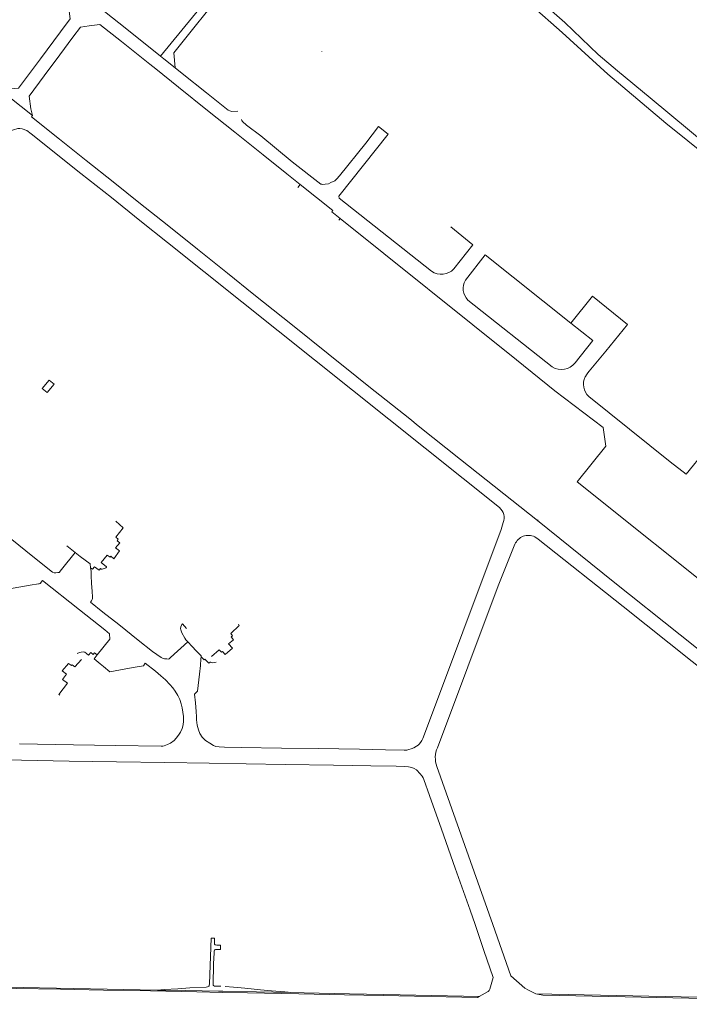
# Model space of a CAD drawing. Extents: x 145000 to 155000, y 457500 to 470000.
# Tile 36 of 256: x 146636 to 147247, y 459927 to 460826. Entities that reach past the tile are written whole.
import ezdxf

# ---------------------------------------------------------------- set-up
doc = ezdxf.new("R2010")
doc.units = 0
doc.header["$LTSCALE"] = 0.2
doc.header["$MEASUREMENT"] = 0
doc.layers.add('kant verharding', color=252, linetype='Continuous', lineweight=0)

msp = doc.modelspace()

# ---------------------------------------------------------------- linework, layer by layer
at = {"layer": 'kant verharding', "lineweight": 0}
for p, q in [((146912.1, 460796.99), (146912.13, 460797.05)), ((146618.37, 460761.88), (146648.09, 460738.32)), ((146890.23, 460672.85), (146892.37, 460675.53)), ((146928.12, 460663.06), (147012.35, 460596.31)), ((147089.76, 460515.37), (146928.82, 460644.39)), ((147045.43, 460569.99), (147122.34, 460509.06)), ((146687.18, 460339.72), (146679.6, 460345.74)), ((147068.17, 460000), (147017.01, 460144.41)), ((146821.7, 459939.12), (146883.4, 459937.92)), ((147054.16, 459933.47), (147055.78, 459934.4))]:
    msp.add_line(p, q, dxfattribs=at)
at = {"layer": 'kant verharding', "lineweight": 0, "flags": 128}
for points in [[(146618.37, 460761.88), (146635.37, 460763.33), (146655.43, 460790.32), (146673.72, 460814.82), (146682.42, 460826.68), (146680.49, 460843.49), (146677.37, 460845.83), (146671.18, 460850.21), (146633.86, 460879.7), (146605.2, 460902.28), (146575.76, 460925.59), (146541.16, 460952.84), (146509.5, 460977.89), (146481.44, 461000)], [(146756.84, 460918.28), (146746.12, 460903.5), (146725.24, 460875.38), (146706.51, 460850.08), (146708.07, 460838.1), (146726.86, 460823.09), (146758.55, 460797.88), (146764.94, 460792.76)], [(146828.08, 460902.59), (146837.59, 460898.28), (146820.58, 460860.71), (146764.94, 460792.76)], [(146778.49, 460781.91), (146776.99, 460795.77), (146824.98, 460855.5), (146835.13, 460877.7), (146839.77, 460888.02), (146846.31, 460892.67), (146857.32, 460894.05), (146879.33, 460889.96)], [(146999.96, 460880.53), (147033.23, 460875.63), (147050.61, 460873.17), (147059.49, 460871.21), (147066.69, 460868.59), (147089.52, 460857.31), (147112.43, 460842.35), (147133.78, 460823.43), (147164.37, 460794.21), (147181.79, 460779.1), (147211.86, 460754.47), (147281.64, 460696.51)], [(147000.76, 460872.92), (147031.96, 460868.61), (147056.57, 460864.22), (147064.15, 460861.71), (147073.31, 460857.42), (147089.4, 460848.99), (147103.29, 460839.29), (147131.34, 460814.28), (147172.97, 460776.34), (147186.8, 460764.71), (147225.89, 460731.59)], [(146760.6, 460780.92), (146755.12, 460785.32), (146729.41, 460805.86), (146709.67, 460821.55), (146699.84, 460820.28), (146691.9, 460819.08), (146684.85, 460809.82), (146673.05, 460793.9), (146658.75, 460774.75), (146645.02, 460756.07), (146646.7, 460744.6), (146648.09, 460738.32)], [(146764.94, 460792.76), (146768.11, 460790.22)], [(146768.11, 460790.22), (146778.49, 460781.91)], [(146892.37, 460675.53), (146880.24, 460685.3), (146858.74, 460702.47), (146832.89, 460723.17), (146807.97, 460742.96), (146781.44, 460764.2), (146760.6, 460780.92)], [(146778.49, 460781.91), (146784.81, 460776.84), (146806.97, 460759.18), (146826.8, 460743.32), (146828.31, 460742.64), (146830.13, 460742.22), (146835.44, 460742.48)], [(146648.09, 460738.32), (146647.32, 460737.3), (146672.84, 460716.92), (146697.18, 460697.35), (146721.68, 460677.83), (146746.77, 460657.86), (146770.93, 460638.56), (146798.63, 460616.39), (146825.97, 460594.42), (146850.26, 460575.01)], [(146963.96, 460728.52), (146952.25, 460713.35), (146928.36, 460683.42), (146925.99, 460680.52), (146924.1, 460678.92), (146920.43, 460677.27), (146918.14, 460676.17), (146915.24, 460675.67), (146913.07, 460675.55), (146912.02, 460675.65), (146911.4, 460675.86), (146885.17, 460696.29), (146856.45, 460719.76), (146843.54, 460729.76), (146839.72, 460733.04), (146839.28, 460733.81), (146838.82, 460734.81)], [(147514.03, 460496.42), (147448.08, 460551.8), (147307.78, 460665.91), (147225.89, 460731.59)], [(146646.95, 460721.82), (146643.14, 460724.65), (146638.83, 460726.45), (146636.74, 460726.68), (146634.69, 460726.61), (146630.88, 460725.52), (146627.64, 460724.27), (146624.96, 460722.76), (146622.22, 460719.91)], [(146646.95, 460721.82), (146692.27, 460685.56), (146720.14, 460663.52), (146746.13, 460642.59), (146771.23, 460622.66), (147074.21, 460380.6)], [(146963.96, 460728.52), (146972.81, 460721.54), (146927.69, 460664.88), (146928.12, 460663.06)], [(146892.37, 460675.53), (146922.12, 460651.79), (146921.25, 460650.63), (146928.82, 460644.39)], [(146928.82, 460644.39), (146927.6, 460642.85)], [(147032.52, 460598.41), (147050.05, 460620.41), (147029.84, 460636.91)], [(147139.41, 460548.88), (147061.29, 460611.32), (147043.24, 460588.14)], [(146850.26, 460575.01), (146885.27, 460547.07), (146918.03, 460521.02), (146944.15, 460500)], [(147139.41, 460548.88), (147159.07, 460573.61), (147191.13, 460547.87)], [(147143.31, 460512.63), (147159.57, 460532.98), (147139.41, 460548.88)], [(147152.52, 460500), (147152.67, 460500.31), (147153.78, 460501.89), (147154.8, 460503.52), (147156.1, 460505.22), (147171.38, 460523.41), (147191.13, 460547.87)], [(147171.28, 460436.56), (147168.73, 460453.86), (147124.8, 460487.31), (147089.76, 460515.37)], [(146663.32, 460497.05), (146657, 460489.32), (146661.71, 460485.61), (146667.93, 460493.38), (146663.32, 460497.05)], [(146944.15, 460500), (146955.06, 460491.22), (146992.37, 460461.52), (146999.99, 460455.24)], [(147322.49, 460489.97), (147313.95, 460496.41), (147244.71, 460411.18), (147230.1, 460422.38), (147155.75, 460481.92)], [(146999.99, 460455.24), (147038.56, 460424.44), (147108.82, 460368.73)], [(147428.47, 460181.11), (147426.8, 460179.01), (147145.28, 460404.01), (147171.28, 460436.56)], [(146687.18, 460339.72), (146674.7, 460324.11), (146673.49, 460322.54), (146672.79, 460321.74), (146672.37, 460321.47), (146671.26, 460321.23), (146669.46, 460320.98), (146667.88, 460321.07), (146666.48, 460321.7), (146648.62, 460336.09), (146622.91, 460356.58), (146608.13, 460368.53), (146584.72, 460387.23), (146579.59, 460391.23)], [(146701.21, 460325.76), (146703.01, 460324.38), (146704.84, 460326.62), (146709.02, 460323.48), (146710.29, 460325.02), (146710.97, 460324.56), (146711.23, 460324.47), (146711.64, 460324.43), (146714.46, 460325.29), (146714.98, 460325.5), (146715.3, 460325.68), (146715.48, 460325.89), (146715.64, 460326.2), (146715.64, 460326.42), (146710.92, 460330.4), (146716.36, 460337.24), (146718.9, 460335.48), (146719.54, 460336.14), (146722.33, 460333.91), (146727.63, 460341), (146724.06, 460344.04), (146727.8, 460348.5), (146725.56, 460350.41), (146726.47, 460351.88), (146724.26, 460353.57), (146730.87, 460362.21), (146724.23, 460368.21)], [(147000, 460163.91), (147000.87, 460164.75), (147002.27, 460166.3), (147003.43, 460168.09), (147004.36, 460169.91), (147005.93, 460173.96), (147075.87, 460360.73), (147077.58, 460366.97)], [(147109.6, 460369.53), (147108.82, 460368.73)], [(147108.82, 460368.73), (147178.08, 460313.29), (147361.32, 460167.22), (147507.82, 460049.99), (147508.28, 460050.61)], [(147106.44, 460353.84), (147109.46, 460351.9), (147186.99, 460290.35), (147313.03, 460190.06), (147416.4, 460107.55), (147393.02, 460077.76)], [(147017.61, 460161.48), (147073.2, 460309.15), (147088.36, 460347.11)], [(146687.18, 460339.72), (146691.67, 460335.98), (146696.12, 460332.68), (146700.81, 460329.29), (146701.21, 460325.76)], [(146701.21, 460325.76), (146701.58, 460322.58), (146701.76, 460318.79), (146702.15, 460311.47), (146702.58, 460304.43), (146702.93, 460298.84), (146702.85, 460297.63), (146702.64, 460296.79), (146702.37, 460296.08), (146701.93, 460295.41), (146701.04, 460294.4), (146712.27, 460285.18), (146726.83, 460273.83), (146744.6, 460259.56), (146757.64, 460249.33), (146765.5, 460243.76), (146766.82, 460243.15), (146768.47, 460242.67), (146770.66, 460242.44), (146772, 460242.4), (146772.5, 460242.47), (146772.91, 460242.64), (146773.29, 460242.76), (146774.21, 460243.73), (146790.03, 460258.1)], [(146613.07, 460321.05), (146610.14, 460317.28), (146616.47, 460312.58), (146618.56, 460311.05), (146620.1, 460309.45), (146621.69, 460307.65), (146623.36, 460306.08), (146625.25, 460306.23), (146645.92, 460309.76), (146653.8, 460310.94), (146654.41, 460311.03), (146654.91, 460311.2), (146655.31, 460311.47), (146657.4, 460313.99), (146691.04, 460287.24), (146714.1, 460268.92), (146718.33, 460265.36), (146718.7, 460260.53), (146707.24, 460246.31)], [(146790.03, 460258.1), (146788.22, 460260.04), (146787.27, 460261.31), (146784.58, 460266.29), (146783.38, 460269), (146783.36, 460270.12), (146783.64, 460271.86), (146784.18, 460273.45), (146784.56, 460273.96), (146784.94, 460274.43), (146788.59, 460270.38)], [(146811.45, 460244.76), (146818.55, 460250.83), (146820.53, 460248.63), (146821.39, 460249.39), (146824.01, 460246.41), (146830.52, 460252.36), (146827.12, 460256.24), (146831.49, 460260.07), (146829.47, 460262.51), (146830.73, 460263.69), (146829.02, 460265.77), (146836.84, 460273.08), (146836, 460274.32)], [(146790.03, 460258.1), (146793.82, 460253.73), (146797.42, 460249.8), (146801.99, 460245.27), (146802, 460244.3)], [(146688.95, 460247.46), (146691.15, 460248.32), (146692.56, 460248.69), (146695.07, 460248.87), (146695.88, 460248.8), (146697.47, 460247.51)], [(146697.47, 460247.51), (146699.3, 460246.03), (146701.29, 460248.35), (146703.55, 460246.52), (146704.86, 460248.1), (146707.24, 460246.31)], [(146785.92, 460189.81), (146785.92, 460190), (146785.36, 460193.78), (146784.67, 460197.72), (146783.9, 460201.53), (146782.48, 460205.52), (146780.75, 460209.16), (146778.38, 460213.03), (146776.09, 460216.14), (146773.43, 460219.13), (146769.62, 460223.29), (146765.29, 460227.17), (146760.5, 460231.39), (146751.03, 460238.76), (146749.51, 460236.25), (146743.71, 460235.33), (146733.35, 460233.45), (146718.74, 460230.85), (146712.83, 460235.45), (146709.79, 460237.95), (146704.32, 460242.51), (146707.24, 460246.31)], [(146802, 460244.3), (146801.91, 460242.71), (146801.37, 460236.57), (146800.6, 460228.46), (146798.59, 460213.08), (146796.18, 460210.75), (146796.14, 460210.41), (146796.81, 460202.5), (146797.42, 460194.47), (146797.71, 460189.67)], [(146802, 460244.3), (146804.7, 460241.66), (146805.4, 460242.16), (146809.1, 460238.61), (146810.34, 460239.6), (146810.93, 460239.43), (146811.54, 460239.2), (146812.23, 460239.06), (146814.19, 460239.15), (146815.83, 460239.63)], [(146681.17, 460238.35), (146675.4, 460231.64), (146679.17, 460228.53), (146675.52, 460223.84), (146680.25, 460220.45), (146672.14, 460210.16), (146673.19, 460209.35)], [(146692.74, 460242.07), (146686.83, 460235.27), (146684.35, 460237.12), (146683.69, 460236.38), (146681.17, 460238.35)], [(146636.3, 460164.86), (146685.56, 460164.03), (146723.87, 460163.44), (146765.72, 460162.84), (146767.09, 460162.98), (146768.36, 460163.32), (146771.39, 460164.28), (146774.08, 460165.52), (146777.34, 460168.1), (146779.34, 460170.21), (146781.52, 460172.92), (146783.3, 460175.72), (146784.69, 460178.86), (146785.53, 460182.4), (146785.98, 460185.83), (146785.92, 460189.81)], [(146797.71, 460189.67), (146797.87, 460187.02), (146798.37, 460182.13), (146799.53, 460177.79), (146800.88, 460174.45), (146803.1, 460171.2), (146806, 460168.17), (146809.85, 460165.47), (146813.2, 460163.62), (146815.56, 460162.58), (146818.46, 460162.2), (146823.29, 460162.03), (146838.5, 460161.7), (146875.24, 460161.12), (146908.81, 460160.62), (146946.67, 460160.04), (146970.25, 460159.65), (146987.27, 460159.24), (146989.63, 460159.34), (146991.61, 460159.73), (146993.81, 460160.35), (146996.22, 460161.4), (146998.53, 460162.92), (147000, 460163.91)], [(146491.43, 460151.29), (146495.4, 460151.86), (146501.28, 460151.87), (146510.1, 460151.98), (146530.38, 460151.7), (146570.35, 460150.99), (146603.12, 460150.64), (146638.08, 460150.06), (146681.53, 460149.3), (146724.72, 460148.6), (146768.92, 460147.86), (146809.42, 460147.22), (146843.02, 460146.72), (146878.57, 460146.19), (146922.71, 460145.48), (146957, 460144.93), (146979.91, 460144.59), (146987.63, 460144.38), (146991.18, 460144.15), (146994.33, 460143.29), (146996.55, 460142.39), (146998.6, 460141.23), (146999.41, 460140.42), (147000, 460139.61)], [(147051.97, 460000), (147047.38, 460013.3), (147033.81, 460051.55), (147021.36, 460087), (147010.27, 460117.79), (147005.11, 460132.4), (147004.5, 460134.06), (147003.68, 460135.54), (147001.67, 460137.81), (147000.48, 460139.04), (147000, 460139.61)], [(147055.78, 459934.4), (147063.98, 459939.09), (147064.7, 459939.79), (147065.41, 459941.01), (147068.54, 459951.7), (147060.13, 459976.4), (147051.97, 460000)], [(147107.51, 459936.89), (147100.68, 459940.18), (147097.42, 459942.06), (147084.71, 459953.32), (147068.17, 460000)], [(147487.81, 460000), (147526.12, 459969.38), (147510.08, 459931.37), (147508.59, 459929.8), (147507.74, 459929.15), (147506.94, 459928.77), (147505.34, 459928.66), (147107.51, 459936.89)], [(147113.89, 459935.68), (147188.86, 459934.19), (147508.36, 459927.28), (147508.98, 459927.43), (147509.7, 459927.89), (147510.42, 459928.49), (147527.85, 459969.76), (147490.19, 460000)], [(146762.19, 459940.28), (146768.38, 459940.9), (146780.88, 459941.5), (146791.69, 459942.18), (146806.58, 459942.98), (146807.92, 459943.2), (146808.6, 459943.42), (146808.99, 459943.71), (146809.24, 459944.02), (146809.4, 459944.45), (146809.48, 459944.86), (146809.55, 459945.74), (146809.87, 459954.46), (146810.53, 459970.88), (146811.13, 459987.64), (146814.23, 459987.63), (146814.19, 459982.09), (146814.97, 459981.51), (146816.48, 459981.4), (146819.76, 459981.28), (146819.69, 459977.15), (146815.07, 459977.29), (146814.66, 459977.06), (146814.31, 459976.67), (146814, 459976.04), (146813.83, 459974.17), (146813.44, 459964.16), (146812.91, 459945.19), (146812.97, 459944.92), (146813.12, 459944.72), (146813.4, 459944.53), (146813.83, 459944.14), (146813.91, 459944), (146813.95, 459943.85), (146813.99, 459943.75), (146814.08, 459943.71), (146814.2, 459943.69), (146815.2, 459943.69), (146819.16, 459943.75), (146819.89, 459943.75)], [(146446.45, 459946.26), (146477.66, 459945.65), (146523.61, 459944.79), (146568.92, 459943.89), (146609.59, 459943.18), (146654.64, 459942.3), (146701.18, 459941.43), (146746.47, 459940.56), (146762.19, 459940.28)], [(146821.68, 459938.11), (146798.24, 459938.56), (146755.8, 459939.43), (146712.89, 459940.2), (146673.81, 459941.01), (146633.18, 459941.75), (146588.54, 459942.58), (146547.6, 459943.45), (146502.8, 459944.22), (146458.76, 459945.11), (146446.85, 459945.31)], [(146762.19, 459940.28), (146788.13, 459939.81), (146817.83, 459939.2), (146821.7, 459939.12)], [(146823.89, 459943.57), (146831.55, 459942.92), (146841.91, 459942), (146856.24, 459940.63), (146866.31, 459939.64), (146878.47, 459938.59), (146881.58, 459938.27), (146883.4, 459937.92)], [(147054.16, 459933.47), (146968.1, 459935.38), (146932.74, 459935.99), (146891.32, 459936.71), (146844.21, 459937.68), (146821.68, 459938.11)], [(146883.4, 459937.92), (146895.98, 459937.68), (146937.33, 459936.86), (146983.65, 459936.06), (147055.78, 459934.4)], [(147107.51, 459936.89), (147108.84, 459936.49), (147113.89, 459935.68)]]:
    msp.add_lwpolyline(points, dxfattribs=at)
at = {"layer": 'kant verharding', "lineweight": 0}
for centre, radius, start, end in [((147021.2, 460609.25), 15.68, 235.62729, 316.23963), ((147056.02, 460580.48), 14.9, 149.06017, 224.72967), ((147130.86, 460522.41), 15.83, 237.4518, 321.88188), ((147066.98, 460371.57), 11.56, 336.53788, 51.31291)]:
    msp.add_arc(centre, radius, start, end, dxfattribs=at)
at = {"layer": 'kant verharding', "lineweight": 0, "extrusion": (0, 0, -1)}
for centre, radius, start, end in [((-147166.47, 460493.17), 15.54, 313.63584, 26.08258), ((-147100.53, 460342.06), 13.18, 22.52213, 116.64179), ((-147039.61, 460152.17), 23.9, 341.04107, 22.93653)]:
    msp.add_arc(centre, radius, start, end, dxfattribs=at)

doc.saveas('drawing.dxf')
